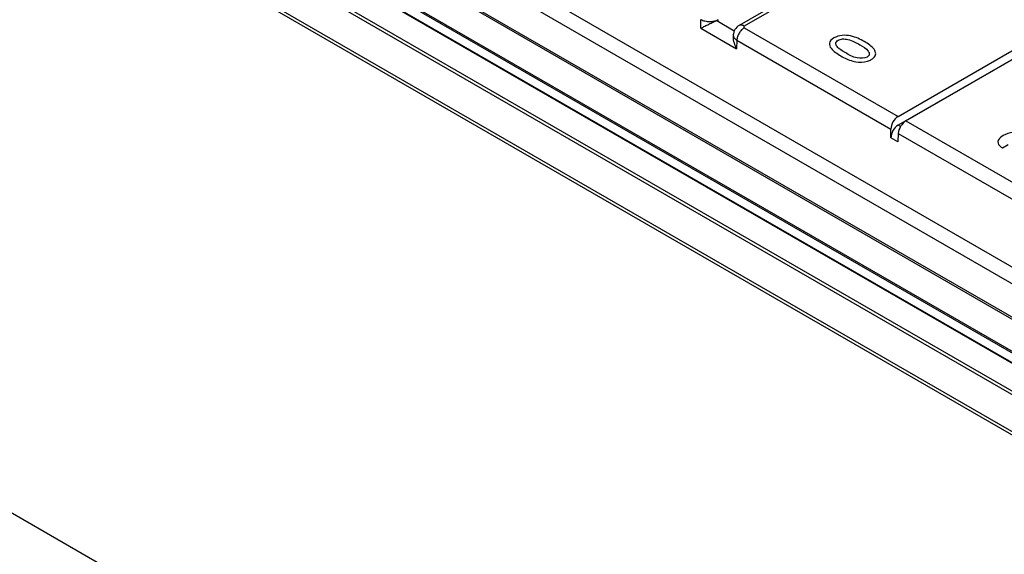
# Model space of a CAD drawing. Header units: inches. Extents: x 0 to 34, y 0 to 22.
# Tile 41 of 63: x 27.6 to 29.4, y 16.5 to 17.5. Entities that reach past the tile are written whole.
import ezdxf

# ---------------------------------------------------------------- set-up
doc = ezdxf.new("R2010")
doc.units = ezdxf.units.IN
doc.header["$LTSCALE"] = 1.87
doc.header["$MEASUREMENT"] = 0
doc.layers.get('0').update_dxf_attribs({"linetype": 'CONTINUOUS'})
doc.layers.add('DATUMCURVES', color=7, linetype='CONTINUOUS')

msp = doc.modelspace()

# ---------------------------------------------------------------- linework, layer by layer
at = {"color": 7, "linetype": 'CONTINUOUS'}
for p, q in [((25.5182, 19.0834), (30.2465, 16.3533)), ((25.5143, 19.0793), (30.2426, 16.3493)), ((30.2118, 16.2966), (25.4836, 19.0267)), ((30.2102, 16.2912), (25.4819, 19.0213)), ((25.8992, 18.9995), (30.0472, 16.6045)), ((25.9011, 19.0016), (30.0491, 16.6066)), ((30.0194, 16.556), (25.8714, 18.951)), ((30.0202, 16.5587), (25.8722, 18.9537)), ((30.0015, 16.5469), (25.8535, 18.9419)), ((30.0034, 16.5471), (25.8555, 18.9421)), ((27.701, 18.0574), (30.1002, 16.6721)), ((27.6871, 18.0337), (30.0863, 16.6485)), ((29.7748, 17.9814), (28.9409, 17.4999)), ((29.7845, 17.9804), (28.9508, 17.499)), ((25.4451, 17.8056), (30.2102, 15.0543)), ((29.2409, 17.3282), (30.0775, 17.8112)), ((29.2556, 17.3198), (30.0921, 17.8028)), ((30.0782, 17.7952), (29.2409, 17.3117)), ((28.8687, 17.4949), (28.8687, 17.5114)), ((28.8987, 17.5093), (28.9319, 17.4901)), ((28.8687, 17.4949), (28.9361, 17.456)), ((28.9508, 17.4957), (29.2409, 17.3282)), ((28.93, 17.4822), (28.9298, 17.4784)), ((28.9369, 17.4721), (28.9361, 17.456)), ((28.9369, 17.4721), (29.2274, 17.3043)), ((29.2556, 17.3198), (29.5621, 17.1428)), ((29.2274, 17.2878), (29.2274, 17.3043)), ((29.2455, 17.3091), (29.2409, 17.3117)), ((29.2406, 17.2802), (29.2274, 17.2878)), ((29.2413, 17.2963), (29.2406, 17.2802)), ((29.2413, 17.2963), (29.5485, 17.1189))]:
    msp.add_line(p, q, dxfattribs=at)
msp.add_lwpolyline([(28.9409, 17.4999), (28.9387, 17.4985), (28.9365, 17.4966), (28.9346, 17.4945), (28.933, 17.4922), (28.9317, 17.4897), (28.9308, 17.4871), (28.9302, 17.4844), (28.93, 17.4822)], dxfattribs=at)
msp.add_arc((28.9392, 17.4822), 0.00929, 200.4839, 201.9579, dxfattribs=at)
for centre, major_axis, ratio, start_param, end_param in [((28.8854, 17.5206), (0.0236, 0), 0.577783, -0.974671, -0.785741), ((29.2413, 17.3119), (0.0094, 0.0173), 0.592243, 0.771654, 2.316271), ((29.2552, 17.3039), (0.0102, 0.0168), 0.562024, 0.797867, 2.342484), ((29.2413, 17.2954), (0.0094, 0.0173), 0.592243, 0.771654, 2.316271)]:
    msp.add_ellipse(centre, major_axis=major_axis, ratio=ratio, start_param=start_param, end_param=end_param, dxfattribs=at)
for points, knots in [([(28.8687, 17.5114), (28.8711, 17.5101), (28.8766, 17.5082), (28.8854, 17.5073), (28.8942, 17.5082), (28.8997, 17.5101), (28.9021, 17.5114)], [0, 0, 0, 0, 0.236599, 0.499995, 0.763391, 1, 1, 1, 1]), ([(28.8687, 17.4949), (28.8707, 17.4959), (28.875, 17.4981), (28.8821, 17.5017), (28.8901, 17.5056), (28.8958, 17.5082), (28.8987, 17.5093)], [0, 0, 0, 0, 0.197061, 0.440156, 0.719033, 1, 1, 1, 1]), ([(28.9508, 17.4957), (28.9488, 17.4946), (28.9452, 17.4915), (28.9408, 17.4857), (28.9378, 17.4791), (28.9369, 17.4743), (28.9369, 17.4721)], [0, 0, 0, 0, 0.236455, 0.498377, 0.76118, 1, 1, 1, 1]), ([(28.9508, 17.499), (28.9499, 17.4995), (28.9482, 17.5003), (28.9456, 17.5009), (28.9431, 17.5009), (28.9416, 17.5003), (28.9409, 17.4999)], [0, 0, 0, 0, 0.28981, 0.549056, 0.782233, 1, 1, 1, 1]), ([(28.9508, 17.499), (28.9505, 17.4988), (28.9499, 17.4983), (28.9495, 17.4974), (28.9499, 17.4964), (28.9505, 17.4959), (28.9508, 17.4957)], [0, 0, 0, 0, 0.275373, 0.499996, 0.724617, 1, 1, 1, 1]), ([(28.9298, 17.4784), (28.9297, 17.4765), (28.9299, 17.4726), (28.9317, 17.465), (28.9341, 17.4594), (28.9361, 17.456)], [0, 0, 0, 0, 0.239705, 0.488747, 1, 1, 1, 1]), ([(28.93, 17.4822), (28.93, 17.482), (28.93, 17.4808), (28.9302, 17.4797), (28.9305, 17.479)], [0, 0, 0, 0, 0.246473, 1, 1, 1, 1]), ([(28.9306, 17.4787), (28.9308, 17.4781), (28.9323, 17.4754), (28.9348, 17.4733), (28.9369, 17.4721)], [0, 0, 0, 0, 0.223189, 1, 1, 1, 1])]:
    msp.add_open_spline(points, degree=3, knots=knots, dxfattribs=at)
at = {"layer": 'DATUMCURVES', "color": 4, "linetype": 'CONTINUOUS'}
msp.add_line((29.4484, 17.2745), (29.4381, 17.2686), dxfattribs=at)
for points, knots in [([(29.1198, 17.4765), (29.1154, 17.4739), (29.1091, 17.4671), (29.1151, 17.4539), (29.1258, 17.4467), (29.1332, 17.4425)], [0, 0, 0, 0, 0.28059, 0.535687, 1, 1, 1, 1]), ([(29.1772, 17.4697), (29.1697, 17.474), (29.1572, 17.4801), (29.1347, 17.4825), (29.1241, 17.4789), (29.1198, 17.4765)], [0, 0, 0, 0, 0.483643, 0.726488, 1, 1, 1, 1]), ([(29.1421, 17.4482), (29.1359, 17.4518), (29.1273, 17.4571), (29.1218, 17.4663), (29.1253, 17.4705), (29.1278, 17.472)], [0, 0, 0, 0, 0.546704, 0.777066, 1, 1, 1, 1]), ([(29.1278, 17.472), (29.13, 17.4733), (29.1362, 17.4753), (29.1525, 17.4729), (29.1618, 17.4675), (29.1685, 17.4637)], [0, 0, 0, 0, 0.198887, 0.40494, 1, 1, 1, 1]), ([(29.1987, 17.4464), (29.199, 17.4523), (29.1912, 17.4612), (29.1808, 17.4676), (29.1772, 17.4697)], [0, 0, 0, 0, 0.6699, 1, 1, 1, 1]), ([(29.1823, 17.4403), (29.1779, 17.4378), (29.1589, 17.4375), (29.1486, 17.4445), (29.1421, 17.4482)], [0, 0, 0, 0, 0.403402, 1, 1, 1, 1]), ([(29.1685, 17.4637), (29.1746, 17.4601), (29.183, 17.4549), (29.188, 17.4458), (29.1847, 17.4417), (29.1823, 17.4403)], [0, 0, 0, 0, 0.549728, 0.779266, 1, 1, 1, 1]), ([(29.1903, 17.4355), (29.1937, 17.4375), (29.1975, 17.4411), (29.1986, 17.4451), (29.1987, 17.4464)], [0, 0, 0, 0, 0.68765, 1, 1, 1, 1]), ([(29.1332, 17.4425), (29.1397, 17.4387), (29.1486, 17.4344), (29.159, 17.4319), (29.1609, 17.4316)], [0, 0, 0, 0, 0.825058, 1, 1, 1, 1]), ([(29.1609, 17.4316), (29.1679, 17.4302), (29.1799, 17.4306), (29.1882, 17.4343), (29.1903, 17.4355)], [0, 0, 0, 0, 0.714944, 1, 1, 1, 1]), ([(29.4801, 17.2929), (29.4745, 17.2961), (29.4584, 17.3003), (29.4443, 17.2951), (29.4392, 17.2922)], [0, 0, 0, 0, 0.525767, 1, 1, 1, 1]), ([(29.4294, 17.2808), (29.429, 17.2772), (29.4319, 17.2725), (29.4371, 17.2692), (29.4381, 17.2686)], [0, 0, 0, 0, 0.815366, 1, 1, 1, 1]), ([(29.4392, 17.2922), (29.4355, 17.29), (29.431, 17.2863), (29.4296, 17.282), (29.4294, 17.2808)], [0, 0, 0, 0, 0.718678, 1, 1, 1, 1])]:
    msp.add_open_spline(points, degree=3, knots=knots, dxfattribs=at)

doc.saveas('drawing.dxf')
